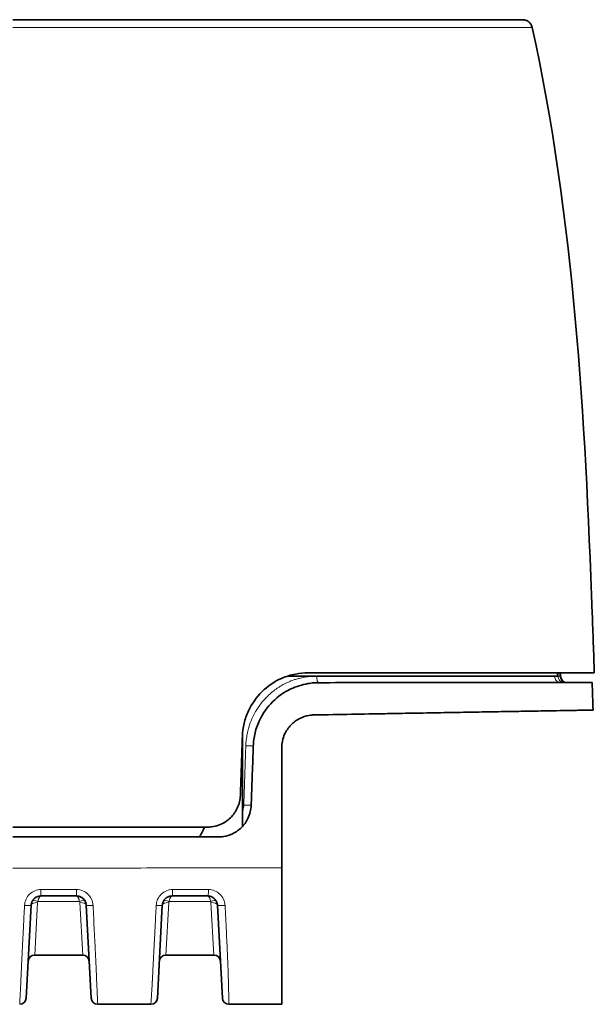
# Model space of a CAD drawing. Header units: millimetres. Extents: x 5 to 415, y 5 to 292.
# Tile 35 of 112: x 154 to 172, y 203 to 233. Entities that reach past the tile are written whole.
import ezdxf

# ---------------------------------------------------------------- set-up
doc = ezdxf.new("R2010")
doc.units = ezdxf.units.MM
doc.layers.add('Sichtbar (ISO)', color=7, linetype='Continuous', lineweight=35)
doc.layers.add('Sichtbar schmal (ISO)', color=7, linetype='Continuous', lineweight=18)

msp = doc.modelspace()

# ---------------------------------------------------------------- linework, layer by layer
at = {"layer": 'Sichtbar (ISO)'}
for p, q in [((169.81778068, 233.30485871), (154.2751533, 233.30485871)), ((170.88521929, 213.30485871), (162.65044824, 213.30485871)), ((170.97499918, 213.30485871), (170.97499918, 213.40485871)), ((161.59966274, 210.95485871), (161.59991982, 210.95485871)), ((161.59969404, 210.95576485), (161.59995177, 210.95577384)), ((162.47499918, 211.12216121), (162.47499918, 207.45939208)), ((154.27514871, 208.70485871), (160.21375445, 208.70485871)), ((162.47499918, 203.30485687), (162.47499918, 207.45939251)), ((155.13263408, 206.60485871), (156.21736031, 206.60485871)), ((159.13263639, 206.60485461), (159.13263459, 206.60485461)), ((154.68493218, 203.49439152), (154.83304556, 206.32056314)), ((156.51695282, 206.32056301), (156.66506619, 203.49439152)), ((158.68493218, 203.49439152), (158.83304557, 206.32056333)), ((160.51695282, 206.32056302), (160.66506619, 203.49439152)), ((156.40659477, 204.80485868), (154.94339587, 204.8048587)), ((160.40659477, 204.80485868), (158.94339587, 204.80485868))]:
    msp.add_line(p, q, dxfattribs=at)
for centre, start, end in [((171.17499918, 213.30485871), 180, 270), ((154.94340377, 204.60485871), 90.002263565, 177.011003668), ((156.4065946, 204.60485871), 2.989525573, 89.999951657), ((158.94340377, 204.60485871), 90.002263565, 177.011003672), ((160.4065946, 204.60485871), 2.989525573, 89.999953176), ((154.48520627, 203.50485871), 269.999997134, 356.999999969), ((156.8647921, 203.50485871), 183, 270.000001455), ((158.48520627, 203.50485871), 269.99994021, 356.999999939), ((160.8647921, 203.50485871), 182.999999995, 270.000042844)]:
    msp.add_arc(centre, 0.2, start, end, dxfattribs=at)
for centre, major_axis, ratio, start_param, end_param in [((159.77499918, 283.34067431), (0, 75.0358156), 0.0453286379, 3.1932258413, 3.2448934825), ((156.88207636, 206.62806244), (-26.28271259, 0.00224633), 0.0008789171, 1.6565303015, 1.6980401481)]:
    msp.add_ellipse(centre, major_axis=major_axis, ratio=ratio, start_param=start_param, end_param=end_param, dxfattribs=at)
for points, knots in [([(169.81778068, 233.30485871), (169.83638283, 233.30485871), (169.85522939, 233.30309801), (169.89133062, 233.29626311), (169.90884018, 233.291275), (169.9538218, 233.27393458), (169.98059538, 233.25863103), (170.02783692, 233.22115805), (170.04883242, 233.19857018), (170.08714416, 233.14227497), (170.10269882, 233.10615816), (170.11082345, 233.06909265)], [0, 0, 0, 0, 0.005605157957, 0.005605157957, 0.011022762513, 0.011022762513, 0.020067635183, 0.020067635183, 0.029112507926, 0.029112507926, 0.040496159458, 0.040496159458, 0.040496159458, 0.040496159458]), ([(170.11082229, 233.0690924), (171.39371261, 227.22543258), (171.72047396, 221.19298839), (171.96413599, 214.61117381), (171.98499955, 214.00803149), (172.00488729, 213.40485871)], [0, 0, 0, 0, 1.7948468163, 1.7948468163, 1.9758969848, 1.9758969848, 1.9758969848, 1.9758969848]), ([(163.27494898, 213.40483684), (163.14861639, 213.40485878), (163.0221592, 213.39289026), (162.75182483, 213.3409066), (162.60930317, 213.29674725), (162.25007165, 213.13938065), (162.04587944, 213.00168044), (161.70067645, 212.66133897), (161.56120846, 212.46370939), (161.40327545, 212.12253663), (161.35902353, 211.99440837), (161.29813148, 211.73541208), (161.2807345, 211.60547143), (161.27616639, 211.47465764)], [0.00000311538, 0.00000311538, 0.00000311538, 0.00000311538, 0.03958355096, 0.03958355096, 0.08568504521, 0.08568504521, 0.16059048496, 0.16059048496, 0.23337447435, 0.23337447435, 0.27414439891, 0.27414439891, 0.31348129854, 0.31348129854, 0.31348129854, 0.31348129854]), ([(163.27494898, 213.40483684), (164.25129284, 213.40485871), (165.19968344, 213.40485871), (166.98239556, 213.40485871), (167.81318735, 213.40485871), (169.41454975, 213.40485871), (170.36029977, 213.40485871), (171.68587811, 213.40485871), (172.00488578, 213.40485871), (172.00488729, 213.40485871), (172.00488729, 213.40485871), (172.00488729, 213.40485871)], [-2.7875682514, -2.7875682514, -2.7875682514, -2.7875682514, -2.4566998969, -2.4566998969, -2.123336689, -2.123336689, -1.7272923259, -1.7272923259, -1.3629992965, -1.3629992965, -1.3629984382, -1.3629984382, -1.3629984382, -1.3629984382]), ([(161.60759508, 211.17465767), (161.61230353, 211.30949014), (161.63064061, 211.44336697), (161.6957335, 211.71298747), (161.74393332, 211.84750298), (161.90479753, 212.18017906), (162.0374442, 212.36546872), (162.35982273, 212.68556032), (162.5477599, 212.8167028), (162.91818197, 212.99168691), (163.09316307, 213.04638312), (163.3315297, 213.08680316), (163.39136241, 213.09417663), (163.47883202, 213.10097837), (163.50636055, 213.10254629), (163.558059, 213.10442123), (163.58222526, 213.10485872), (163.60637787, 213.10483746)], [-0.31440264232, -0.31440264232, -0.31440264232, -0.31440264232, -0.27385325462, -0.27385325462, -0.23085260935, -0.23085260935, -0.1620963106, -0.1620963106, -0.09211144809, -0.09211144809, -0.03523859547, -0.03523859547, -0.01631070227, -0.01631070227, -0.00762668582, -0.00762668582, -0.00000309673, -0.00000309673, -0.00000309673, -0.00000309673]), ([(171.93966048, 213.10485871), (171.93966048, 213.10485871), (171.93966048, 213.10485871), (171.93965884, 213.10485871), (171.62255138, 213.10485871), (170.32582745, 213.10485871), (169.4108375, 213.10485871), (167.81585532, 213.10485871), (167.0439585, 213.10485871), (165.39060392, 213.10485871), (164.51098602, 213.10485871), (163.60637787, 213.10483746)], [1.3154747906, 1.3154747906, 1.3154747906, 1.3154747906, 1.3154757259, 1.3154757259, 1.6779903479, 1.6779903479, 2.0598784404, 2.0598784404, 2.3467353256, 2.3467353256, 2.6331274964, 2.6331274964, 2.6331274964, 2.6331274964]), ([(163.45754678, 212.12200914), (163.44749318, 212.12183366), (163.43744056, 212.1215065), (163.41611277, 212.12049), (163.40483978, 212.11976123), (163.36268775, 212.11631774), (163.33189948, 212.11235691), (163.20701463, 212.09033149), (163.11515238, 212.06016578), (162.92664973, 211.96614485), (162.83339393, 211.89785015), (162.67474947, 211.73249511), (162.61016363, 211.63720978), (162.53347633, 211.46671511), (162.51104074, 211.39788218), (162.48212823, 211.2597588), (162.47499917, 211.19109774), (162.47499918, 211.12216121)], [0.000001, 0.000001, 0.000001, 0.000001, 0.00316428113, 0.00316428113, 0.00671520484, 0.00671520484, 0.01645541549, 0.01645541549, 0.04648581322, 0.04648581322, 0.08190464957, 0.08190464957, 0.11673023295, 0.11673023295, 0.13853891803, 0.13853891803, 0.15925418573, 0.15925418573, 0.15925418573, 0.15925418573]), ([(163.45754678, 212.12200914), (163.85547138, 212.12895494), (164.23543758, 212.13558813), (164.59719158, 212.14190172), (164.95894558, 212.14821531), (165.30251453, 212.1542119), (165.63045392, 212.15993738), (165.80540734, 212.16299188), (165.97588974, 212.16596804), (166.14217745, 212.16887055), (166.28758578, 212.17140862), (166.42978683, 212.17389037), (166.56894502, 212.1763188), (166.8672433, 212.18152437), (167.15167017, 212.1864899), (167.42413082, 212.19124612), (167.69659147, 212.19600235), (167.95704569, 212.20054753), (168.2055582, 212.20488599), (168.33684993, 212.20717804), (168.46480451, 212.20941146), (168.58942678, 212.21158676), (168.70069288, 212.21352893), (168.80930271, 212.21542478), (168.91530906, 212.21727474), (169.14004653, 212.22119672), (169.35312692, 212.22491682), (169.55500819, 212.22844073), (169.75688945, 212.23196463), (169.94756741, 212.23529234), (170.12700624, 212.23842499), (170.23863388, 212.24037379), (170.34590053, 212.24224592), (170.44850443, 212.24403688), (170.5108339, 212.24512484), (170.57144229, 212.24618285), (170.63029471, 212.24720992), (170.78602726, 212.24992772), (170.92945352, 212.25243155), (171.05991813, 212.25470903), (171.19038273, 212.2569865), (171.30787367, 212.25903724), (171.4115681, 212.2608471), (171.47503619, 212.26195486), (171.53334167, 212.26297245), (171.58633028, 212.2638974), (171.61991467, 212.26448363), (171.65136285, 212.26503265), (171.68064211, 212.2655438), (171.75611746, 212.26686145), (171.81713047, 212.26792648), (171.86297019, 212.26872635), (171.90880991, 212.26952623), (171.9395139, 212.27006213), (171.95481961, 212.27032959), (171.96240414, 212.27046212), (171.96620538, 212.2705284), (171.96620572, 212.2705284), (171.96620572, 212.2705284), (171.96620572, 212.2705284), (171.96620572, 212.2705284)], [0, 0, 0, 0, 0.03448275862, 0.03448275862, 0.03448275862, 0.06896551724, 0.06896551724, 0.06896551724, 0.08736183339, 0.08736183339, 0.08736183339, 0.10344827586, 0.10344827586, 0.10344827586, 0.13793103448, 0.13793103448, 0.13793103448, 0.1724137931, 0.1724137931, 0.1724137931, 0.1906313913, 0.1906313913, 0.1906313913, 0.20689655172, 0.20689655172, 0.20689655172, 0.24137931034, 0.24137931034, 0.24137931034, 0.27586206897, 0.27586206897, 0.27586206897, 0.29731355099, 0.29731355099, 0.29731355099, 0.31034482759, 0.31034482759, 0.31034482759, 0.34482758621, 0.34482758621, 0.34482758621, 0.37931034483, 0.37931034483, 0.37931034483, 0.40041615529, 0.40041615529, 0.40041615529, 0.41379310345, 0.41379310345, 0.41379310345, 0.44827586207, 0.44827586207, 0.44827586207, 0.48275862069, 0.48275862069, 0.48275862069, 0.49984606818, 0.49984606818, 0.49984606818, 0.4998468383, 0.4998468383, 0.4998468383, 0.4998468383]), ([(161.27616639, 211.47465764), (161.26894918, 211.26798391), (161.26180443, 211.06335997), (161.25473076, 210.86078633), (161.24765709, 210.6582127), (161.24065449, 210.45768937), (161.23372331, 210.25921787), (161.22679214, 210.06074638), (161.21993239, 209.86432671), (161.21314493, 209.66995921)], [0, 0, 0, 0, 0.3333333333, 0.3333333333, 0.3333333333, 0.6666666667, 0.6666666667, 0.6666666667, 1, 1, 1, 1]), ([(161.54457362, 209.36995921), (161.55135003, 209.56401027), (161.5582024, 209.76021901), (161.56512991, 209.95858509), (161.57205742, 210.15695116), (161.57906008, 210.35747459), (161.58613743, 210.56015371), (161.59321478, 210.76283284), (161.60036683, 210.96766767), (161.60759508, 211.17465767)], [0, 0, 0, 0, 0.3333333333, 0.3333333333, 0.3333333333, 0.6666666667, 0.6666666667, 0.6666666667, 1, 1, 1, 1]), ([(161.21314493, 209.66995921), (161.21082393, 209.60349446), (161.20188114, 209.53748898), (161.17064121, 209.40647789), (161.14805794, 209.34192982), (161.0679201, 209.17105457), (160.99748866, 209.07225295), (160.82181267, 208.90117183), (160.71667399, 208.83154344), (160.53440318, 208.75486633), (160.46437616, 208.73403456), (160.33368198, 208.71026699), (160.27380121, 208.70485873), (160.21375445, 208.70485871)], [-0.15498311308, -0.15498311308, -0.15498311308, -0.15498311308, -0.13501364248, -0.13501364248, -0.11447161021, -0.11447161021, -0.07810410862, -0.07810410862, -0.04023296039, -0.04023296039, -0.01816161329, -0.01816161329, -0.00000161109, -0.00000161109, -0.00000161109, -0.00000161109]), ([(160.54519392, 208.40444777), (160.5560656, 208.40485884), (160.56693414, 208.40503623), (160.59050156, 208.40580525), (160.60319585, 208.40646201), (160.64430297, 208.40937512), (160.67262437, 208.41260378), (160.79444386, 208.43178961), (160.88549951, 208.45978801), (161.07185769, 208.54754251), (161.16399152, 208.61144931), (161.32557014, 208.76919192), (161.39328232, 208.86270866), (161.47506489, 209.03012855), (161.49950004, 209.09759039), (161.53277287, 209.23358032), (161.5421836, 209.30151806), (161.54457362, 209.36995921)], [0.00003896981, 0.00003896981, 0.00003896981, 0.00003896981, 0.00333324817, 0.00333324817, 0.00718681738, 0.00718681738, 0.01583004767, 0.01583004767, 0.04461092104, 0.04461092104, 0.07841158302, 0.07841158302, 0.11309049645, 0.11309049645, 0.13465389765, 0.13465389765, 0.1552183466, 0.1552183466, 0.1552183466, 0.1552183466]), ([(160.54519392, 208.40444777), (159.50808156, 208.40485871), (158.46241547, 208.40485871), (156.36894036, 208.40485871), (155.31345813, 208.40485871), (154.27515091, 208.40439659)], [0.00004692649, 0.00004692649, 0.00004692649, 0.00004692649, 0.31432387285, 0.31432387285, 0.62864644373, 0.62864644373, 0.62864644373, 0.62864644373]), ([(154.8330456, 206.32056398), (154.83369245, 206.3329001), (154.83510295, 206.34520237), (154.83726483, 206.35736511), (154.83939422, 206.36934502), (154.84225256, 206.38118958), (154.84581767, 206.39281475), (154.84927966, 206.40410367), (154.85340812, 206.41518571), (154.85817316, 206.42598313), (154.85883455, 206.4274818), (154.8595082, 206.428975), (154.86019401, 206.43046251), (154.86436777, 206.43951537), (154.8689921, 206.44835839), (154.87404446, 206.45694859), (154.87991496, 206.46692983), (154.8863633, 206.47656974), (154.89334661, 206.48580465), (154.90030712, 206.49500942), (154.9077991, 206.50381184), (154.91577331, 206.51215402), (154.91911171, 206.51564646), (154.92253464, 206.51905825), (154.92603801, 206.52238554), (154.93088507, 206.52698898), (154.93588662, 206.53143119), (154.94103186, 206.5357018), (154.94987956, 206.5430455), (154.95915215, 206.54988179), (154.96878879, 206.55616464), (154.97843378, 206.56245294), (154.98844347, 206.56818684), (154.99875168, 206.57332745), (155.00612708, 206.57700549), (155.01365531, 206.58037982), (155.02131068, 206.58343908), (155.02438182, 206.58466638), (155.02747351, 206.585843), (155.03058411, 206.58696822), (155.04147603, 206.59090821), (155.05259991, 206.59421795), (155.06388127, 206.59687417), (155.07507029, 206.59950865), (155.08641424, 206.60150025), (155.0978422, 206.60283441), (155.10938333, 206.60418177), (155.12101016, 206.60485859), (155.13263412, 206.60485871)], [0, 0, 0, 0, 0.0813218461, 0.0813218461, 0.0813218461, 0.1614212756, 0.1614212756, 0.1614212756, 0.2392038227, 0.2392038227, 0.2392038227, 0.25, 0.25, 0.25, 0.3157042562, 0.3157042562, 0.3157042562, 0.3920482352, 0.3920482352, 0.3920482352, 0.4681429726, 0.4681429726, 0.4681429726, 0.5, 0.5, 0.5, 0.5440755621, 0.5440755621, 0.5440755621, 0.6198673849, 0.6198673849, 0.6198673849, 0.6957249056, 0.6957249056, 0.6957249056, 0.75, 0.75, 0.75, 0.7717737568, 0.7717737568, 0.7717737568, 0.8480155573, 0.8480155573, 0.8480155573, 0.9236333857, 0.9236333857, 0.9236333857, 1, 1, 1, 1]), ([(156.21736031, 206.60485871), (156.22953155, 206.60485885), (156.24171013, 206.60411692), (156.25379391, 206.60263861), (156.26569919, 206.60118215), (156.27751254, 206.59901152), (156.2891519, 206.59614297), (156.30048709, 206.59334938), (156.31165723, 206.58989376), (156.32258485, 206.58580106), (156.33341455, 206.58174503), (156.34400609, 206.57706336), (156.35428878, 206.57178874), (156.36457342, 206.56651313), (156.37454907, 206.56064434), (156.38414926, 206.55422335), (156.39371501, 206.5478254), (156.40290798, 206.54087921), (156.41166803, 206.53343255), (156.42042851, 206.52598552), (156.42875602, 206.51803798), (156.43659662, 206.50964426), (156.44445795, 206.50122833), (156.4518298, 206.49236387), (156.45866482, 206.4831113), (156.46552589, 206.47382346), (156.47184604, 206.46414455), (156.47758504, 206.45414061), (156.48334846, 206.4440941), (156.48852579, 206.43371979), (156.49308469, 206.42308807), (156.49767798, 206.41237613), (156.50164344, 206.40140286), (156.50495644, 206.39024414), (156.50828361, 206.37903767), (156.51095288, 206.36764424), (156.51294898, 206.35613835), (156.51499131, 206.34436603), (156.51632833, 206.33247589), (156.51695279, 206.32056355)], [0.00000305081, 0.00000305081, 0.00000305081, 0.00000305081, 0.07981129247, 0.07981129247, 0.07981129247, 0.15844057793, 0.15844057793, 0.15844057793, 0.23501513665, 0.23501513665, 0.23501513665, 0.31090352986, 0.31090352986, 0.31090352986, 0.38680627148, 0.38680627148, 0.38680627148, 0.46243677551, 0.46243677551, 0.46243677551, 0.53807100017, 0.53807100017, 0.53807100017, 0.61390531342, 0.61390531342, 0.61390531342, 0.69002875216, 0.69002875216, 0.69002875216, 0.7664760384, 0.7664760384, 0.7664760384, 0.84350011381, 0.84350011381, 0.84350011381, 0.9208538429, 0.9208538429, 0.9208538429, 0.9999987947, 0.9999987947, 0.9999987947, 0.9999987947]), ([(158.83304561, 206.32056414), (158.8336863, 206.33278274), (158.83507694, 206.3449826), (158.83721062, 206.35705924), (158.83931136, 206.36894939), (158.84213243, 206.38072006), (158.84565603, 206.39228589), (158.8490781, 206.40351847), (158.85316278, 206.41455785), (158.85788365, 206.42532497), (158.86252546, 206.43591176), (158.86778233, 206.44623534), (158.8736201, 206.45622477), (158.87944436, 206.46619107), (158.88584682, 206.47582477), (158.89278505, 206.48505963), (158.89970528, 206.49427053), (158.9071585, 206.50308466), (158.91509497, 206.51144204), (158.92302468, 206.51979229), (158.93143683, 206.52768657), (158.94027503, 206.53507152), (158.94911327, 206.54245651), (158.95837758, 206.54933217), (158.96800579, 206.55565241), (158.97766132, 206.56199058), (158.98768283, 206.56777018), (158.99800268, 206.57295263), (159.00836942, 206.57815861), (159.01903721, 206.58276201), (159.02993394, 206.58673217), (159.04088221, 206.59072112), (159.0520616, 206.59407084), (159.06339473, 206.59675919), (159.07466376, 206.59943234), (159.08608475, 206.60145159), (159.09758444, 206.60280419), (159.109218, 206.60417255), (159.12093217, 206.60485861), (159.13263459, 206.60485871)], [0, 0, 0, 0, 0.0810255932, 0.0810255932, 0.0810255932, 0.1607999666, 0.1607999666, 0.1607999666, 0.2382757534, 0.2382757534, 0.2382757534, 0.3144539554, 0.3144539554, 0.3144539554, 0.3904557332, 0.3904557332, 0.3904557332, 0.4662602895, 0.4662602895, 0.4662602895, 0.542000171, 0.542000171, 0.542000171, 0.617740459, 0.617740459, 0.617740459, 0.6936956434, 0.6936956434, 0.6936956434, 0.7699959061, 0.7699959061, 0.7699959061, 0.8466571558, 0.8466571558, 0.8466571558, 0.9228848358, 0.9228848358, 0.9228848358, 1, 1, 1, 1]), ([(160.21736582, 206.60485871), (160.22961346, 206.60485864), (160.24186569, 206.60410719), (160.25402043, 206.60261082), (160.26598919, 206.60113734), (160.2778634, 206.59894217), (160.28956084, 206.59604188), (160.30093646, 206.59322138), (160.3121449, 206.58973394), (160.32310989, 206.58560386), (160.33396184, 206.58151635), (160.34457536, 206.57679941), (160.35488026, 206.57148451), (160.36517578, 206.56617445), (160.37516324, 206.56026749), (160.38477617, 206.55380291), (160.39433912, 206.54737194), (160.40353143, 206.54038913), (160.41229242, 206.5329003), (160.42103489, 206.5254273), (160.42934787, 206.5174504), (160.43717639, 206.50902183), (160.44500463, 206.50059354), (160.45234846, 206.49171361), (160.45915907, 206.48244028), (160.4659759, 206.47315849), (160.47225855, 206.46348258), (160.47796496, 206.45347638), (160.48367906, 206.44345673), (160.48881538, 206.4331059), (160.49333941, 206.42249226), (160.49788435, 206.41182956), (160.50181129, 206.40090158), (160.50509319, 206.38978219), (160.50837942, 206.37864811), (160.51101903, 206.36732218), (160.51299408, 206.3558777), (160.51500957, 206.34419894), (160.51633247, 206.33239663), (160.51695278, 206.32056384)], [0, 0, 0, 0, 0.0806275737, 0.0806275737, 0.0806275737, 0.1600214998, 0.1600214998, 0.1600214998, 0.2372311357, 0.2372311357, 0.2372311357, 0.3136448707, 0.3136448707, 0.3136448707, 0.3899890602, 0.3899890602, 0.3899890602, 0.465936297, 0.465936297, 0.465936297, 0.5417229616, 0.5417229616, 0.5417229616, 0.617507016, 0.617507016, 0.617507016, 0.6933602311, 0.6933602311, 0.6933602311, 0.7693154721, 0.7693154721, 0.7693154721, 0.8456217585, 0.8456217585, 0.8456217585, 0.9220287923, 0.9220287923, 0.9220287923, 1, 1, 1, 1]), ([(156.8647921, 203.30485687), (156.96183295, 203.30485687), (157.05854557, 203.30485687), (157.1549247, 203.30485687), (157.55617289, 203.30485687), (157.95164078, 203.30485688), (158.34074758, 203.30485687), (158.38899889, 203.30485687), (158.43715239, 203.30485687), (158.48520554, 203.30485687)], [0, 0, 0, 0, 0.17607208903, 0.17607208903, 0.17607208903, 0.9091001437, 0.9091001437, 0.9091001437, 0.99999952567, 0.99999952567, 0.99999952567, 0.99999952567]), ([(160.8647924, 203.30485687), (160.88421835, 203.30485687), (160.90361472, 203.30485687), (160.92298109, 203.30485687), (161.13554393, 203.30485687), (161.34449161, 203.30485687), (161.54914154, 203.30485687), (161.73628048, 203.30485687), (161.91982568, 203.30485687), (162.09999055, 203.30485687), (162.22672281, 203.30485687), (162.35178246, 203.30485687), (162.47499928, 203.30485687)], [0.0000001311, 0.0000001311, 0.0000001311, 0.0000001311, 0.03439669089, 0.03439669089, 0.03439669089, 0.41192917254, 0.41192917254, 0.41192917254, 0.75715787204, 0.75715787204, 0.75715787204, 0.99999994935, 0.99999994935, 0.99999994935, 0.99999994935])]:
    msp.add_open_spline(points, degree=3, knots=knots, dxfattribs=at)
for points in [[(170.11082229, 233.0690924), (170.11082229, 233.0690924), (170.11082229, 233.0690924), (170.11082229, 233.0690924)], [(170.88521929, 213.30485871), (170.8821124, 213.3380951), (170.87895085, 213.37149502), (170.87574186, 213.4048597)], [(171.93966048, 213.10485871), (171.94868696, 212.82675433), (171.95752117, 212.54864367), (171.96620572, 212.2705284)], [(161.60751012, 211.17465912), (161.60751027, 211.17465961), (161.60751036, 211.17466009), (161.60751038, 211.17466058)]]:
    msp.add_open_spline(points, degree=3, dxfattribs=at)
msp.add_rational_spline([(161.27499918, 208.7212155), (161.27499918, 210.09279516), (161.27499918, 211.44123317)], [1.00001827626, 1.0000731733, 1.00005693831], degree=2, dxfattribs=at)
at = {"layer": 'Sichtbar schmal (ISO)'}
for p, q in [((170.88521929, 213.30485871), (170.89891661, 213.30485871)), ((170.89891661, 213.30485871), (170.89891661, 213.40485871)), ((170.95786147, 213.30485871), (170.89891661, 213.30485871)), ((170.95786147, 213.30485871), (170.95786147, 213.40485871)), ((170.97499918, 213.30485871), (170.95786147, 213.30485871)), ((154.94339587, 204.80485871), (155.03277192, 206.40352344)), ((155.04356169, 206.44122182), (156.30643597, 206.44122167)), ((156.31721979, 206.40357077), (156.40659477, 204.80485863)), ((158.94339587, 204.80485862), (159.03277192, 206.40352345)), ((159.04356169, 206.44122182), (160.30643597, 206.44122167)), ((160.31721979, 206.40357077), (160.40659477, 204.80485863))]:
    msp.add_line(p, q, dxfattribs=at)
for centre, major_axis, ratio, start_param, end_param in [((163.60637673, 213.30485871), (0, -0.2), 0.3390599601, 4.7123889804, 6.283185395), ((170.99129931, 213.30485871), (0, -0.2), 0.9925929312, 4.7123889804, 6.2831853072), ((171.08682161, 213.30485871), (0, -0.2), 0.9395249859, 4.7123889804, 6.2831853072), ((171.15755544, 213.30485871), (0, -0.2), 0.9984698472, 4.7123889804, 6.2831853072), ((155.13260311, 206.80485871), (0.00003104, -0.2), 0.0030301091, 6.2830989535, 7.8396841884), ((156.21709809, 206.80485845), (0.00026276, -0.19999974), 0.0148773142, 6.2831081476, 7.8397139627), ((156.88209365, 206.82539745), (26.48233716, -0.00226339), 0.0008789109, 4.7981024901, 4.8396122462), ((160.21751324, 206.80485363), (-0.0001482, -0.19999364), 0.1275825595, 0.0001891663, 1.0429708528), ((155.03277044, 206.31007546), (-0.19972579, 0.0104691), 0.4667393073, 4.7368419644, 6.2829232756), ((155.04356428, 206.35031798), (-0.17814579, 0.09090696), 0.4137751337, 4.9204941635, 6.2831699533), ((155.12966371, 206.39959286), (0.09661256, 0.00945262), 0.9484973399, 2.5699263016, 2.9961234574), ((156.30643388, 206.3503184), (0.178149, 0.09090066), 0.4137795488, 0.000020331, 1.3627093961), ((155.26984633, 205.80117411), (1.03540673, 0.64202233), 0.2480341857, 6.1504805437, 6.275568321), ((156.31722288, 206.3101735), (0.19973249, 0.01034066), 0.4664984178, 0.0005865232, 1.5466646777), ((159.03277039, 206.3100755), (-0.19972581, 0.01046908), 0.466739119, 4.7368416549, 6.282923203), ((159.04356428, 206.35031798), (-0.17814579, 0.09090696), 0.4137751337, 4.9204941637, 6.2831699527), ((159.13025649, 206.39943269), (0.09735805, 0.00756194), 0.9462457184, 2.5905801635, 3.0154222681), ((160.30643388, 206.3503184), (0.178149, 0.09090066), 0.4137795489, 0.0000203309, 1.3627093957), ((159.27374993, 205.80380048), (1.03150819, 0.63938789), 0.2485368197, 6.1502608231, 6.2755858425), ((160.3172228, 206.31017345), (0.19973249, 0.01034066), 0.4664984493, 0.000586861, 1.5466642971), ((154.63331984, 206.33103402), (0.19972576, -0.01047005), 0.0628517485, 4.7162941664, 6.2831861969), ((156.71667856, 206.33103347), (-0.19972578, -0.01046964), 0.0640528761, 6.2831850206, 7.8729680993), ((158.63331985, 206.33103409), (0.19972576, -0.01046995), 0.0593500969, 4.7851869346, 6.2831861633), ((160.7166786, 206.33103257), (-0.19972583, -0.01046873), 0.071338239, 6.2831848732, 8.0005605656)]:
    msp.add_ellipse(centre, major_axis=major_axis, ratio=ratio, start_param=start_param, end_param=end_param, dxfattribs=at)
for points, knots in [([(154.27515044, 233.06913363), (155.17890885, 233.06913394), (156.08226869, 233.06910359), (156.98486647, 233.06909397), (157.88746427, 233.06908434), (158.7892999, 233.06909544), (159.68558565, 233.0691021), (160.5818714, 233.06910876), (161.47260737, 233.06911098), (162.34268561, 233.06911287), (163.21276386, 233.06911477), (164.06218433, 233.06911635), (164.86007303, 233.06911533), (165.65796173, 233.06911431), (166.40431868, 233.06911068), (167.06094125, 233.06910713), (167.71756382, 233.06910357), (168.284452, 233.06910007), (168.73980135, 233.06909771), (169.19515071, 233.06909535), (169.53896125, 233.06909411), (169.76788023, 233.06909338), (169.99679286, 233.06909264), (170.11082029, 233.06909241), (170.11082229, 233.0690924)], [0.00000000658, 0.00000000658, 0.00000000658, 0.00000000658, 0.06250000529, 0.06250000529, 0.06250000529, 0.12500000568, 0.12500000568, 0.12500000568, 0.18750000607, 0.18750000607, 0.18750000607, 0.25000000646, 0.25000000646, 0.25000000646, 0.31250000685, 0.31250000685, 0.31250000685, 0.37500000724, 0.37500000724, 0.37500000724, 0.43750000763, 0.43750000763, 0.43750000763, 0.49999827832, 0.49999827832, 0.49999827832, 0.49999827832]), ([(163.53856474, 213.30485871), (163.47684601, 213.30312435), (163.41627341, 213.29954557), (163.35695871, 213.29411585), (163.29607687, 213.28854267), (163.23652077, 213.28101737), (163.17844564, 213.27153704), (163.11912191, 213.26185289), (163.06134482, 213.2501274), (163.00534375, 213.23639156), (162.98786867, 213.2321053), (162.97056678, 213.22762351), (162.95344583, 213.22294818), (162.91434157, 213.21226974), (162.8761691, 213.2004928), (162.83877047, 213.18768995), (162.78348594, 213.16876415), (162.72989095, 213.14760675), (162.67747198, 213.12426482), (162.62487467, 213.10084346), (162.57345822, 213.07522183), (162.52273844, 213.04723395), (162.50252589, 213.03608038), (162.48242462, 213.02454853), (162.46240716, 213.01261922), (162.43304718, 212.99512227), (162.40384138, 212.97685987), (162.37490001, 212.95784795), (162.32704227, 212.92640965), (162.27990944, 212.8929166), (162.23398046, 212.85753653), (162.18825402, 212.82231248), (162.14372219, 212.78521846), (162.10081322, 212.74653119), (162.0760225, 212.72417957), (162.05177265, 212.70129787), (162.02813622, 212.67795579), (162.01056189, 212.66060032), (161.99333535, 212.6429683), (161.97645416, 212.62507077), (161.93640185, 212.58260711), (161.89829284, 212.53865266), (161.86208936, 212.49332967), (161.82558873, 212.44763468), (161.79102432, 212.4005483), (161.7583613, 212.35215541), (161.73568967, 212.31856557), (161.71393442, 212.28434514), (161.69308658, 212.24951259), (161.68380133, 212.23399881), (161.67469728, 212.21836766), (161.66577773, 212.20261995), (161.63684292, 212.15153475), (161.60984673, 212.09922266), (161.58491277, 212.0457225), (161.56004915, 211.99237325), (161.53723617, 211.93784209), (161.51661969, 211.8821843), (161.50029186, 211.83810447), (161.48534251, 211.79331802), (161.47185304, 211.74786248), (161.46840263, 211.73623559), (161.46504856, 211.72456259), (161.46179007, 211.71284398), (161.44597293, 211.65596026), (161.43240408, 211.59800701), (161.42100513, 211.53901293), (161.40984581, 211.48125897), (161.40076502, 211.42250695), (161.39372636, 211.36272254), (161.3867411, 211.30339169), (161.38176543, 211.24304284), (161.37880531, 211.18163744)], [0, 0, 0, 0, 0.0489895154, 0.0489895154, 0.0489895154, 0.0992733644, 0.0992733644, 0.0992733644, 0.1506382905, 0.1506382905, 0.1506382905, 0.1666666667, 0.1666666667, 0.1666666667, 0.2032754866, 0.2032754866, 0.2032754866, 0.2573924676, 0.2573924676, 0.2573924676, 0.3116935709, 0.3116935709, 0.3116935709, 0.3333333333, 0.3333333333, 0.3333333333, 0.3650727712, 0.3650727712, 0.3650727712, 0.4175574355, 0.4175574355, 0.4175574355, 0.4698106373, 0.4698106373, 0.4698106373, 0.5, 0.5, 0.5, 0.522446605, 0.522446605, 0.522446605, 0.5757034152, 0.5757034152, 0.5757034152, 0.6293973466, 0.6293973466, 0.6293973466, 0.6666666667, 0.6666666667, 0.6666666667, 0.6832657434, 0.6832657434, 0.6832657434, 0.7371127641, 0.7371127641, 0.7371127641, 0.7908078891, 0.7908078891, 0.7908078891, 0.8333333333, 0.8333333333, 0.8333333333, 0.8442107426, 0.8442107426, 0.8442107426, 0.8970111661, 0.8970111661, 0.8970111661, 0.9487016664, 0.9487016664, 0.9487016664, 1, 1, 1, 1]), ([(161.3788053, 211.18163744), (161.37192943, 210.9811181), (161.35820182, 210.58007764), (161.33754664, 209.9785114), (161.32381081, 209.57746382), (161.31692949, 209.37693905)], [0, 0, 0, 0, 0.33333333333, 0.66666666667, 0.99999999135, 0.99999999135, 0.99999999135, 0.99999999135]), ([(161.3788217, 211.18163685), (161.40377071, 211.18074705), (161.45991222, 211.17879619), (161.54327233, 211.1761043), (161.59779007, 211.17458944), (161.60746904, 211.17453248), (161.60751012, 211.17465912)], [0.00005476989, 0.00005476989, 0.00005476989, 0.00005476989, 0.25, 0.5, 0.75, 0.99904724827, 0.99904724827, 0.99904724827, 0.99904724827]), ([(161.31692949, 209.37693904), (161.31598867, 209.34997459), (161.31148766, 209.29651197), (161.29717882, 209.21909328), (161.28298979, 209.1694023), (161.27499918, 209.14565039)], [0.00000005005, 0.00000005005, 0.00000005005, 0.00000005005, 0.06591849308, 0.13085778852, 0.19219732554, 0.19219732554, 0.19219732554, 0.19219732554]), ([(161.54457265, 209.3699314), (161.54387643, 209.36984019), (161.53343601, 209.36994564), (161.48061988, 209.37142643), (161.3976982, 209.3741105), (161.34182327, 209.37605262), (161.31692949, 209.37693904)], [0.01875165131, 0.01875165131, 0.01875165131, 0.01875165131, 0.25, 0.5, 0.75, 1, 1, 1, 1]), ([(154.27515376, 207.45778745), (154.79020245, 207.45778997), (155.79392612, 207.45749447), (157.27107531, 207.45776686), (158.63541733, 207.45800225), (159.86636458, 207.45837012), (160.96258686, 207.45880691), (161.81688991, 207.45884525), (162.30792248, 207.45933489), (162.47499918, 207.45939228)], [0, 0, 0, 0, 0.20194281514, 0.38790649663, 0.55519289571, 0.70188698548, 0.82969912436, 0.94215135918, 0.99999995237, 0.99999995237, 0.99999995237, 0.99999995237]), ([(155.13321057, 206.80199925), (155.13326259, 206.80200144), (155.25633178, 206.80200144), (155.50020266, 206.80200144), (155.86249013, 206.80200144), (156.10168226, 206.80200144), (156.22007713, 206.80200879)], [0, 0, 0, 0, 0.00001743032, 0.33997780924, 0.67333671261, 0.99997846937, 0.99997846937, 0.99997846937, 0.99997846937]), ([(158.64722683, 206.31845028), (158.65043161, 206.38218657), (158.68115825, 206.50894009), (158.79213588, 206.66863705), (158.95861377, 206.7775984), (159.08589876, 206.80175828), (159.14920734, 206.80201351)], [0, 0, 0, 0, 0.25, 0.5, 0.75, 0.9999240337, 0.9999240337, 0.9999240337, 0.9999240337]), ([(159.14920734, 206.80201351), (159.14953563, 206.77585382), (159.14925792, 206.74991961), (159.14845894, 206.72610133), (159.14765997, 206.70228306), (159.14634197, 206.68057663), (159.14473872, 206.66243334), (159.14313548, 206.64429005), (159.14124582, 206.62972632), (159.13918101, 206.61986625), (159.13711674, 206.61000882), (159.13487704, 206.60485463), (159.13263639, 206.60485461)], [0, 0, 0, 0, 0.25, 0.25, 0.25, 0.5, 0.5, 0.5, 0.75, 0.75, 0.75, 0.9999331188, 0.9999331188, 0.9999331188, 0.9999331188]), ([(160.24218026, 206.80199331), (160.24239755, 206.79069906), (160.24256177, 206.76792376), (160.24139995, 206.73463934), (160.24020991, 206.7139563), (160.23948172, 206.70410931)], [0.00057186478, 0.00057186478, 0.00057186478, 0.00057186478, 0.33333333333, 0.66666666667, 1, 1, 1, 1]), ([(160.24217969, 206.80202276), (160.3056592, 206.80222829), (160.43275689, 206.77756917), (160.59599362, 206.67351766), (160.71161219, 206.51260024), (160.74320813, 206.38376852), (160.7465881, 206.31846636)], [0.00000026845, 0.00000026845, 0.00000026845, 0.00000026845, 0.25, 0.5, 0.75, 1, 1, 1, 1]), ([(155.13263669, 206.60485871), (155.12821494, 206.60485669), (155.12393989, 206.60405706), (155.1197392, 206.60245608), (155.11569687, 206.60091546), (155.1117233, 206.59863455), (155.10781556, 206.59561698), (155.10388905, 206.5925849), (155.10002866, 206.58880926), (155.09623334, 206.58428753), (155.0926258, 206.57998953), (155.08906713, 206.57500768), (155.08560184, 206.56940186), (155.08210416, 206.56374363), (155.0787017, 206.55745049), (155.07544527, 206.55062612), (155.07218521, 206.54379413), (155.06907205, 206.53643053), (155.06616265, 206.52867074), (155.06568096, 206.52738602), (155.06520481, 206.5260905), (155.06473452, 206.52478489), (155.06224925, 206.51788533), (155.0599392, 206.51069208), (155.05777332, 206.50326534), (155.05502053, 206.49382611), (155.05250113, 206.48401334), (155.05018249, 206.47391075), (155.04774882, 206.46330696), (155.0455365, 206.45238744), (155.04356169, 206.44122182)], [0, 0, 0, 0, 0.1137957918, 0.1137957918, 0.1137957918, 0.2233014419, 0.2233014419, 0.2233014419, 0.3333333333, 0.3333333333, 0.3333333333, 0.4379210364, 0.4379210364, 0.4379210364, 0.5434863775, 0.5434863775, 0.5434863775, 0.6491696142, 0.6491696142, 0.6491696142, 0.6666666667, 0.6666666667, 0.6666666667, 0.7591305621, 0.7591305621, 0.7591305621, 0.8766501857, 0.8766501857, 0.8766501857, 1, 1, 1, 1]), ([(156.30643597, 206.44122167), (156.30471756, 206.45135673), (156.3025847, 206.46166548), (156.30025319, 206.47204863), (156.29792169, 206.48243178), (156.29539154, 206.49288296), (156.29246114, 206.50303521), (156.28953074, 206.51318747), (156.28620008, 206.52305563), (156.28247216, 206.5325929), (156.27874424, 206.54213016), (156.27461907, 206.55132351), (156.27006991, 206.55979499), (156.26552075, 206.56826646), (156.26054762, 206.57601641), (156.25514597, 206.58262263), (156.24974433, 206.58922885), (156.24391418, 206.59471352), (156.23762126, 206.59863101), (156.23132835, 206.6025485), (156.22457266, 206.60485888), (156.2173632, 206.60485871)], [0, 0, 0, 0, 0.1428571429, 0.1428571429, 0.1428571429, 0.2857142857, 0.2857142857, 0.2857142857, 0.4285714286, 0.4285714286, 0.4285714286, 0.5714285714, 0.5714285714, 0.5714285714, 0.7142857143, 0.7142857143, 0.7142857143, 0.8571428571, 0.8571428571, 0.8571428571, 1, 1, 1, 1]), ([(159.13263669, 206.60485871), (159.12821494, 206.60485669), (159.12393989, 206.60405706), (159.1197392, 206.60245608), (159.11569687, 206.60091546), (159.1117233, 206.59863455), (159.10781556, 206.59561698), (159.10388905, 206.5925849), (159.10002866, 206.58880926), (159.09623334, 206.58428753), (159.0926258, 206.57998953), (159.08906713, 206.57500768), (159.08560184, 206.56940186), (159.08210416, 206.56374363), (159.0787017, 206.55745049), (159.07544527, 206.55062612), (159.07218521, 206.54379413), (159.06907205, 206.53643053), (159.06616265, 206.52867074), (159.06568096, 206.52738602), (159.06520481, 206.5260905), (159.06473452, 206.52478489), (159.06224925, 206.51788533), (159.0599392, 206.51069208), (159.05777332, 206.50326534), (159.05502053, 206.49382611), (159.05250113, 206.48401334), (159.05018249, 206.47391075), (159.04774882, 206.46330696), (159.0455365, 206.45238744), (159.04356169, 206.44122182)], [0, 0, 0, 0, 0.1137957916, 0.1137957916, 0.1137957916, 0.2233014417, 0.2233014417, 0.2233014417, 0.3333333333, 0.3333333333, 0.3333333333, 0.4379210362, 0.4379210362, 0.4379210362, 0.5434863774, 0.5434863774, 0.5434863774, 0.6491696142, 0.6491696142, 0.6491696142, 0.6666666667, 0.6666666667, 0.6666666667, 0.7591305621, 0.7591305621, 0.7591305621, 0.8766501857, 0.8766501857, 0.8766501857, 1, 1, 1, 1]), ([(160.30643597, 206.44122167), (160.30471745, 206.45135738), (160.3025846, 206.46166667), (160.30025298, 206.47205016), (160.29792137, 206.48243365), (160.295391, 206.49288497), (160.29246045, 206.5030374), (160.2895299, 206.51318982), (160.28619917, 206.52305816), (160.28247118, 206.53259543), (160.27874319, 206.5421327), (160.27461793, 206.5513259), (160.27006874, 206.55979717), (160.26551955, 206.56826844), (160.26054641, 206.57601811), (160.25514484, 206.58262402), (160.24974326, 206.58922993), (160.24391324, 206.59471425), (160.23762051, 206.59863147), (160.23132779, 206.6025487), (160.22457236, 206.60485888), (160.2173632, 206.60485871)], [0, 0, 0, 0, 0.1428571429, 0.1428571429, 0.1428571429, 0.2857142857, 0.2857142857, 0.2857142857, 0.4285714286, 0.4285714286, 0.4285714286, 0.5714285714, 0.5714285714, 0.5714285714, 0.7142857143, 0.7142857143, 0.7142857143, 0.8571428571, 0.8571428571, 0.8571428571, 1, 1, 1, 1]), ([(154.63344175, 206.31844012), (154.62743445, 206.19791164), (154.62173269, 206.08464837), (154.61635306, 205.97827434), (154.61091704, 205.87078546), (154.60581011, 205.77033377), (154.60104889, 205.67651709), (154.59657146, 205.58829243), (154.59239989, 205.50593772), (154.58854795, 205.42911527), (154.58821953, 205.42256531), (154.58789341, 205.41605488), (154.58756958, 205.40958387), (154.58332321, 205.32473102), (154.57947, 205.24667281), (154.57595757, 205.17513662), (154.57224421, 205.09950815), (154.56891201, 205.03117449), (154.56589364, 204.96971465), (154.56402815, 204.93172979), (154.5622823, 204.89636589), (154.56063909, 204.86350346), (154.55931841, 204.83709131), (154.55807049, 204.81232192), (154.55686915, 204.78851724), (154.5540174, 204.73200943), (154.55142389, 204.68085647), (154.54877821, 204.6267391), (154.54662383, 204.5826712), (154.5444333, 204.53660827), (154.54209116, 204.48504466), (154.54011398, 204.44151582), (154.53801985, 204.39454308), (154.53584518, 204.34556686), (154.53404625, 204.30505282), (154.5321927, 204.26317737), (154.53031379, 204.2209239), (154.52860008, 204.18238533), (154.52686562, 204.14353902), (154.5251334, 204.10514841), (154.5235942, 204.07103539), (154.52205703, 204.03728737), (154.52053422, 204.004368), (154.52041736, 204.00184185), (154.5203004, 203.99931885), (154.52018335, 203.99679951), (154.51854773, 203.96159306), (154.51689871, 203.92713635), (154.51530108, 203.89445549), (154.51360521, 203.85976505), (154.51196747, 203.82707982), (154.5104316, 203.79698162), (154.50867913, 203.76263854), (154.50705917, 203.7316611), (154.50559751, 203.70416398), (154.50417438, 203.6773917), (154.50290017, 203.65389693), (154.50178068, 203.6334416), (154.50147739, 203.6278999), (154.50118898, 203.62258304), (154.50091403, 203.61746983), (154.49911809, 203.58407002), (154.49788605, 203.55914972), (154.49693425, 203.53883133), (154.49596866, 203.51821836), (154.49529632, 203.50243314), (154.49472458, 203.48940374), (154.49440259, 203.4820659), (154.49410717, 203.47563335), (154.49382541, 203.46974657), (154.49303823, 203.45329972), (154.49234439, 203.44085967), (154.49164175, 203.42800534), (154.4913425, 203.42253077), (154.49103954, 203.4170308), (154.49073582, 203.41151761), (154.49007114, 203.39945242), (154.48940161, 203.38730053), (154.48877831, 203.37557374), (154.48859756, 203.37217305), (154.48842167, 203.36880952), (154.48825028, 203.3654799), (154.48764143, 203.35365191), (154.48708354, 203.34214205), (154.48662497, 203.3320435), (154.48656408, 203.33070246), (154.48650502, 203.32938791), (154.48644804, 203.32810494), (154.48615468, 203.32149951), (154.48590594, 203.31577071), (154.48570453, 203.31169095), (154.48548931, 203.30733137), (154.48532831, 203.30485842), (154.48520626, 203.30485871)], [0, 0, 0, 0, 0.03377545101, 0.03377545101, 0.03377545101, 0.06790488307, 0.06790488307, 0.06790488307, 0.1, 0.1, 0.1, 0.10273646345, 0.10273646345, 0.10273646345, 0.13861905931, 0.13861905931, 0.13861905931, 0.17655434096, 0.17655434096, 0.17655434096, 0.2, 0.2, 0.2, 0.21884371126, 0.21884371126, 0.21884371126, 0.26357512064, 0.26357512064, 0.26357512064, 0.3, 0.3, 0.3, 0.33074907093, 0.33074907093, 0.33074907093, 0.35618527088, 0.35618527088, 0.35618527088, 0.37938513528, 0.37938513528, 0.37938513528, 0.4, 0.4, 0.4, 0.40158193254, 0.40158193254, 0.40158193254, 0.42368861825, 0.42368861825, 0.42368861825, 0.44715467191, 0.44715467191, 0.44715467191, 0.47393024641, 0.47393024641, 0.47393024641, 0.5, 0.5, 0.5, 0.50706273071, 0.50706273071, 0.50706273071, 0.55319695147, 0.55319695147, 0.55319695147, 0.6, 0.6, 0.6, 0.62635836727, 0.62635836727, 0.62635836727, 0.7, 0.7, 0.7, 0.73136347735, 0.73136347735, 0.73136347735, 0.8, 0.8, 0.8, 0.81990411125, 0.81990411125, 0.81990411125, 0.89061054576, 0.89061054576, 0.89061054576, 0.9, 0.9, 0.9, 0.94834206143, 0.94834206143, 0.94834206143, 0.99999983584, 0.99999983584, 0.99999983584, 0.99999983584]), ([(156.721141, 206.31844127), (156.7346032, 206.05760825), (156.74746387, 205.80305366), (156.76121169, 205.52824689), (156.76412922, 205.46992815), (156.76708306, 205.41044339), (156.77002059, 205.351001), (156.78092517, 205.13034181), (156.79153859, 204.91276165), (156.79964377, 204.74162289), (156.80311373, 204.66835565), (156.80614312, 204.60356212), (156.80889294, 204.54382418), (156.81429649, 204.42643613), (156.81864298, 204.32778089), (156.82292006, 204.2303479), (156.82695481, 204.13843517), (156.83091413, 204.0491187), (156.83457787, 203.96714272), (156.83677435, 203.91799675), (156.83886495, 203.8714716), (156.84081739, 203.82800934), (156.84469274, 203.74174231), (156.84799778, 203.66814276), (156.85065176, 203.6102413), (156.85156519, 203.59031324), (156.8524044, 203.57215686), (156.8531737, 203.55568358), (156.8561782, 203.49134682), (156.85806255, 203.45212706), (156.85925011, 203.42733286), (156.85943563, 203.42345961), (156.85960252, 203.41993982), (156.85975568, 203.41667387), (156.86058299, 203.39903318), (156.86104291, 203.3880111), (156.86161739, 203.37519994), (156.86229823, 203.36001696), (156.86315859, 203.34308828), (156.86380849, 203.32905358), (156.86384713, 203.32821922), (156.86388505, 203.32739644), (156.86392218, 203.32658697), (156.86450961, 203.31378067), (156.86488991, 203.30483783), (156.8647921, 203.30485687)], [0, 0, 0, 0, 0.11111111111, 0.11111111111, 0.11111111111, 0.13469080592, 0.13469080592, 0.13469080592, 0.22222222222, 0.22222222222, 0.22222222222, 0.25969582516, 0.25969582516, 0.25969582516, 0.33333333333, 0.33333333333, 0.33333333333, 0.40279875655, 0.40279875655, 0.40279875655, 0.44444444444, 0.44444444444, 0.44444444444, 0.52710581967, 0.52710581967, 0.52710581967, 0.55555555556, 0.55555555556, 0.55555555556, 0.66666666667, 0.66666666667, 0.66666666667, 0.68402400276, 0.68402400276, 0.68402400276, 0.77777777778, 0.77777777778, 0.77777777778, 0.88888888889, 0.88888888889, 0.88888888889, 0.89549445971, 0.89549445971, 0.89549445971, 0.99999945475, 0.99999945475, 0.99999945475, 0.99999945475]), ([(158.64722689, 206.31845022), (158.64140447, 206.19739061), (158.63576748, 206.08373816), (158.63041843, 205.97798039), (158.62489254, 205.86872603), (158.61967427, 205.76790196), (158.61487583, 205.67601374), (158.6112559, 205.60669328), (158.60787487, 205.54245768), (158.60478018, 205.48350833), (158.60342507, 205.45769561), (158.60213026, 205.4328905), (158.60088711, 205.40896106), (158.59632479, 205.32114114), (158.59245849, 205.24512139), (158.58886532, 205.1744633), (158.5853687, 205.10570402), (158.58212976, 205.0420035), (158.57877152, 204.97767405), (158.5755031, 204.91506511), (158.57211932, 204.85217081), (158.5686688, 204.78783756), (158.56583433, 204.73499031), (158.56295452, 204.68116647), (158.5600727, 204.62604022), (158.5581447, 204.58915951), (158.55621599, 204.55169961), (158.55430579, 204.51368156), (158.55373471, 204.50231546), (158.55316402, 204.49090869), (158.55259361, 204.47946847), (158.55037294, 204.43492997), (158.54815591, 204.38987033), (158.54594165, 204.34481202), (158.5438926, 204.30311554), (158.54184602, 204.26142219), (158.53980547, 204.22022805), (158.537867, 204.18109475), (158.53593413, 204.14241503), (158.53401005, 204.10461764), (158.53259754, 204.07686978), (158.53118992, 204.04960045), (158.52978696, 204.02295036), (158.5293184, 204.01404981), (158.52884719, 204.00520343), (158.52837461, 203.99642813), (158.52646139, 203.9609012), (158.52452732, 203.92656746), (158.52263944, 203.89419585), (158.52060538, 203.85931766), (158.51862513, 203.82672026), (158.51675268, 203.79679528), (158.51459735, 203.76234942), (158.51258471, 203.73144138), (158.51076327, 203.70402721), (158.50975983, 203.68892465), (158.50881392, 203.674873), (158.50793144, 203.66182374), (158.50683044, 203.64554322), (158.50585541, 203.63083319), (158.50498203, 203.61739202), (158.50286132, 203.58475447), (158.50133508, 203.55950664), (158.50013499, 203.53882876), (158.49936637, 203.52558533), (158.49873338, 203.51425085), (158.49818095, 203.5043764), (158.49740774, 203.49055578), (158.49678905, 203.47957695), (158.49622807, 203.46982528), (158.49550471, 203.457251), (158.4948775, 203.44672073), (158.49422024, 203.43632399), (158.49369235, 203.42797376), (158.49313435, 203.41976182), (158.4925602, 203.41161468), (158.49186508, 203.40175111), (158.49114595, 203.39197587), (158.49044137, 203.38242287), (158.4900219, 203.37673554), (158.48961204, 203.37112458), (158.48923056, 203.36552909), (158.48844199, 203.35396263), (158.48776758, 203.34232803), (158.48746981, 203.33192744), (158.48723673, 203.32378619), (158.48721874, 203.3165637), (158.48694113, 203.31169861), (158.48669251, 203.30734177), (158.48623393, 203.30485839), (158.48520632, 203.30485871)], [0, 0, 0, 0, 0.03555676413, 0.03555676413, 0.03555676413, 0.07228911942, 0.07228911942, 0.07228911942, 0.1, 0.1, 0.1, 0.11213403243, 0.11213403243, 0.11213403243, 0.15666536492, 0.15666536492, 0.15666536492, 0.2, 0.2, 0.2, 0.24217564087, 0.24217564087, 0.24217564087, 0.27682128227, 0.27682128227, 0.27682128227, 0.3, 0.3, 0.3, 0.3069296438, 0.3069296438, 0.3069296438, 0.33390777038, 0.33390777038, 0.33390777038, 0.35887303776, 0.35887303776, 0.35887303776, 0.38258935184, 0.38258935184, 0.38258935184, 0.4, 0.4, 0.4, 0.40581477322, 0.40581477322, 0.40581477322, 0.42935597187, 0.42935597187, 0.42935597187, 0.45472000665, 0.45472000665, 0.45472000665, 0.48391588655, 0.48391588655, 0.48391588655, 0.5, 0.5, 0.5, 0.52006687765, 0.52006687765, 0.52006687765, 0.56879281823, 0.56879281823, 0.56879281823, 0.6, 0.6, 0.6, 0.64367862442, 0.64367862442, 0.64367862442, 0.7, 0.7, 0.7, 0.74523499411, 0.74523499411, 0.74523499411, 0.8, 0.8, 0.8, 0.83260401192, 0.83260401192, 0.83260401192, 0.9, 0.9, 0.9, 0.95275542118, 0.95275542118, 0.95275542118, 0.99999954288, 0.99999954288, 0.99999954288, 0.99999954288]), ([(160.74658771, 206.31846652), (160.76076565, 206.05471853), (160.77339503, 205.79757262), (160.78733532, 205.52026326), (160.79012704, 205.46472864), (160.79294722, 205.40814601), (160.79571672, 205.35156495), (160.80677658, 205.12561125), (160.81656094, 204.90247003), (160.82333301, 204.72880354), (160.82598997, 204.66066703), (160.82829854, 204.60009997), (160.83043463, 204.54419944), (160.83510637, 204.4219423), (160.83913883, 204.32099367), (160.84259634, 204.22090239), (160.84514771, 204.14704297), (160.84730857, 204.07471711), (160.84914863, 204.00673937), (160.84950855, 203.99344296), (160.8498564, 203.9803107), (160.85019305, 203.96736034), (160.85153411, 203.91577137), (160.85269318, 203.8671004), (160.85380907, 203.8219), (160.85587305, 203.73829581), (160.85768248, 203.66696786), (160.85896674, 203.61034792), (160.8594422, 203.58938579), (160.85986699, 203.57035387), (160.86029383, 203.55314652), (160.86187356, 203.48946112), (160.86306839, 203.45036146), (160.86355311, 203.42569455), (160.86361637, 203.42247496), (160.86365584, 203.41950125), (160.86368341, 203.41671484), (160.86386707, 203.39815307), (160.86390973, 203.38698656), (160.86420662, 203.37395081), (160.86454807, 203.35895819), (160.86538741, 203.34233349), (160.86568031, 203.3285646), (160.86569444, 203.32790033), (160.86570622, 203.32724358), (160.86571595, 203.32659525), (160.86590789, 203.31380497), (160.86566332, 203.30483789), (160.86479217, 203.30485687)], [0, 0, 0, 0, 0.1111111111, 0.1111111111, 0.1111111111, 0.1333624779, 0.1333624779, 0.1333624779, 0.2222222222, 0.2222222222, 0.2222222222, 0.257085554, 0.257085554, 0.257085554, 0.3333333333, 0.3333333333, 0.3333333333, 0.3895981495, 0.3895981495, 0.3895981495, 0.4006035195, 0.4006035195, 0.4006035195, 0.4444444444, 0.4444444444, 0.4444444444, 0.5255341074, 0.5255341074, 0.5255341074, 0.5555555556, 0.5555555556, 0.5555555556, 0.6666666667, 0.6666666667, 0.6666666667, 0.6811691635, 0.6811691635, 0.6811691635, 0.7777777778, 0.7777777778, 0.7777777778, 0.8888888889, 0.8888888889, 0.8888888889, 0.8942493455, 0.8942493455, 0.8942493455, 1, 1, 1, 1])]:
    msp.add_open_spline(points, degree=3, knots=knots, dxfattribs=at)
for points in [[(154.63344175, 206.31843996), (154.63661319, 206.38225587), (154.66713971, 206.50921671), (154.77888815, 206.67025283), (154.94583585, 206.77862304), (155.07124774, 206.80190943), (155.13321057, 206.80199925)], [(156.22007713, 206.80200879), (156.28396413, 206.80195029), (156.41124058, 206.77670149), (156.57165887, 206.67275604), (156.68545717, 206.51409336), (156.71783747, 206.38456078), (156.72114094, 206.31844145)]]:
    msp.add_open_spline(points, degree=3, dxfattribs=at)

doc.saveas('drawing.dxf')
